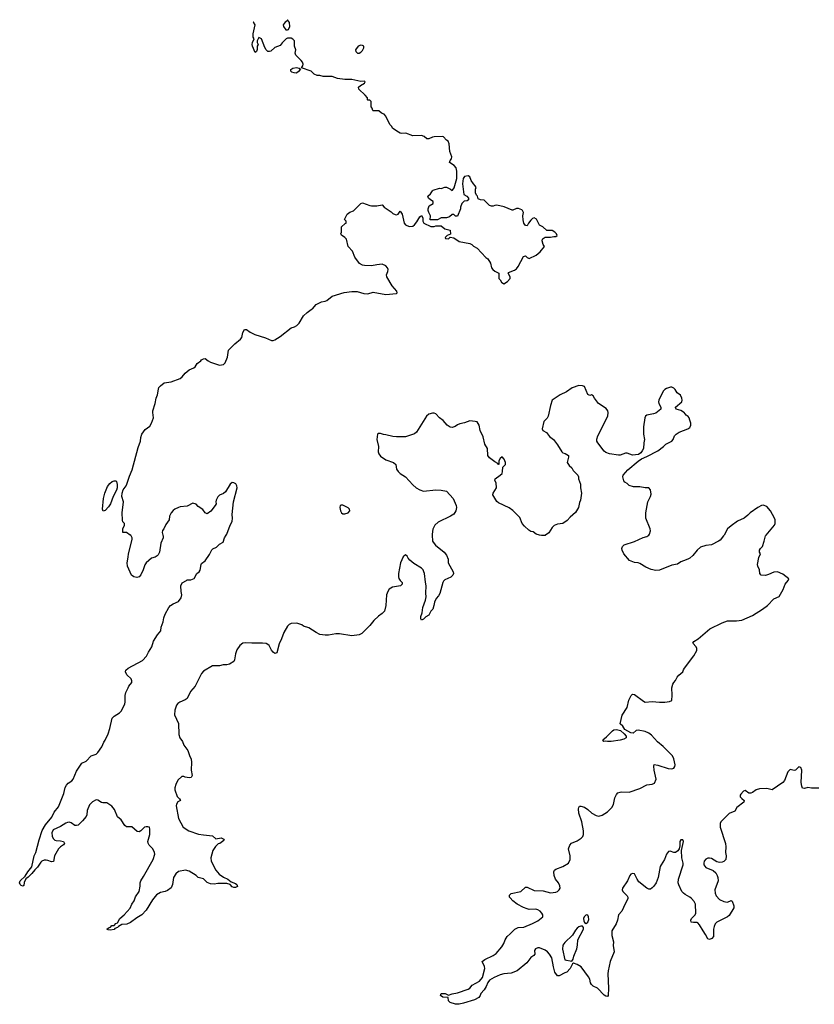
# Model space of a CAD drawing. Header units: inches. Extents: x 2347120 to 2490770, y 707513 to 877705.
# Tile 43 of 132: x 2352575 to 2361461, y 784750 to 795766. Entities that reach past the tile are written whole.
import ezdxf

# ---------------------------------------------------------------- set-up
doc = ezdxf.new("R2010")
doc.units = ezdxf.units.IN
doc.header["$MEASUREMENT"] = 0
for name, color, linetype in [('C3758', 7, 'Continuous'), ('C3759', 7, 'Continuous'), ('C3768', 7, 'Continuous'), ('C3769', 7, 'Continuous')]:
    doc.layers.add(name, color=color, linetype=linetype)

msp = doc.modelspace()

# ---------------------------------------------------------------- linework, layer by layer
at = {"layer": 'C3758', "color": 5, "elevation": 120}
for points in [[(2357189, 790000), (2357193, 789933), (2357199, 789919), (2357225, 789885), (2357321, 789810), (2357350, 789774), (2357366, 789730), (2357368, 789690), (2357424, 789590), (2357427, 789570), (2357419, 789550), (2357396, 789530), (2357330, 789499), (2357315, 789485), (2357308, 789470), (2357275, 789345), (2357260, 789320), (2357231, 789290), (2357213, 789250), (2357208, 789210), (2357194, 789170), (2357172, 789148), (2357150, 789102), (2357116, 789084), (2357090, 789058), (2357070, 789046), (2357063, 789063), (2357061, 789090), (2357078, 789130), (2357085, 789190), (2357114, 789270), (2357122, 789310), (2357117, 789350), (2357121, 789430), (2357112, 789472), (2357104, 789570), (2357096, 789590), (2357087, 789610), (2357070, 789629), (2356982, 789682), (2356939, 789719), (2356921, 789741), (2356910, 789762), (2356890, 789778), (2356865, 789755), (2356833, 789690), (2356811, 789571), (2356811, 789531), (2356815, 789515), (2356830, 789492), (2356854, 789470), (2356854, 789450), (2356834, 789430), (2356745, 789415), (2356706, 789394), (2356691, 789369), (2356677, 789330), (2356671, 789210), (2356655, 789150), (2356630, 789124), (2356588, 789092), (2356535, 789045), (2356490, 788989), (2356400, 788900), (2356370, 788884), (2356290, 788874), (2356150, 788894), (2356110, 788894), (2356030, 788879), (2355990, 788879), (2355930, 788889), (2355890, 788909), (2355810, 788962), (2355750, 788982), (2355730, 788995), (2355675, 789015), (2355610, 789009), (2355590, 788999), (2355570, 788979), (2355528, 788910), (2355503, 788837), (2355478, 788782), (2355450, 788681), (2355430, 788676), (2355410, 788690), (2355392, 788712), (2355364, 788764), (2355350, 788777), (2355330, 788785), (2355291, 788791), (2355170, 788789), (2355105, 788795), (2355070, 788790), (2355036, 788764), (2355003, 788717), (2354989, 788671), (2354978, 788602), (2354970, 788584), (2354923, 788557), (2354890, 788548), (2354850, 788546), (2354810, 788535), (2354730, 788537), (2354630, 788478), (2354608, 788452), (2354537, 788310), (2354486, 788250), (2354450, 788170), (2354425, 788155), (2354366, 788130), (2354345, 788115), (2354330, 788097), (2354310, 788042), (2354308, 787990), (2354351, 787890), (2354354, 787770), (2354368, 787730), (2354395, 787690), (2354411, 787650), (2354456, 787590), (2354473, 787533), (2354492, 787492), (2354498, 787458), (2354494, 787370), (2354503, 787310), (2354493, 787287), (2354470, 787283), (2354426, 787290), (2354410, 787298), (2354390, 787298), (2354343, 787257), (2354323, 787210), (2354311, 787170), (2354311, 787150), (2354336, 787076), (2354363, 787050), (2354374, 787030), (2354345, 787015), (2354328, 786990), (2354326, 786970), (2354350, 786830), (2354405, 786730), (2354466, 786690), (2354575, 786655), (2354630, 786644), (2354730, 786635), (2354770, 786602), (2354830, 786611), (2354857, 786597), (2354862, 786590), (2354857, 786583), (2354812, 786550), (2354796, 786544), (2354766, 786514), (2354734, 786470), (2354714, 786390), (2354716, 786350), (2354770, 786251), (2354807, 786207), (2354854, 786174), (2354902, 786150), (2354941, 786121), (2354990, 786101), (2355005, 786090), (2355010, 786068), (2354990, 786055), (2354970, 786055), (2354950, 786064), (2354929, 786089), (2354890, 786101), (2354790, 786101), (2354750, 786092), (2354710, 786098), (2354673, 786113), (2354630, 786154), (2354570, 786169), (2354549, 786190), (2354470, 786240), (2354430, 786250), (2354350, 786235), (2354321, 786210), (2354296, 786170), (2354284, 786090), (2354270, 786054), (2354230, 786024), (2354202, 786010), (2354150, 785999), (2354105, 785975), (2354060, 785920), (2353990, 785802), (2353941, 785750), (2353884, 785716), (2353814, 785666), (2353772, 785648), (2353717, 785643), (2353679, 785621), (2353670, 785610), (2353641, 785599), (2353630, 785585), (2353590, 785579), (2353563, 785583), (2353549, 785589), (2353570, 785605), (2353589, 785611), (2353606, 785630), (2353630, 785632), (2353650, 785652), (2353670, 785662), (2353694, 785710), (2353744, 785750), (2353810, 785825), (2353829, 785870), (2353854, 785906), (2353870, 785951), (2353910, 786012), (2353924, 786070), (2353922, 786110), (2353929, 786130), (2353961, 786179), (2354067, 786370), (2354085, 786430), (2354084, 786450), (2354063, 786490), (2354025, 786530), (2354012, 786552), (2354009, 786570), (2354032, 786648), (2354032, 786710), (2354028, 786730), (2354010, 786737), (2353990, 786737), (2353972, 786730), (2353930, 786689), (2353910, 786679), (2353890, 786682), (2353830, 786734), (2353770, 786737), (2353750, 786750), (2353710, 786813), (2353668, 786848), (2353634, 786930), (2353605, 786965), (2353550, 787004), (2353505, 787005), (2353490, 787009), (2353450, 787035), (2353430, 787036), (2353390, 787014), (2353357, 786983), (2353330, 786919), (2353326, 786870), (2353319, 786850), (2353279, 786801), (2353230, 786755), (2353210, 786749), (2353192, 786752), (2353150, 786781), (2353130, 786786), (2353110, 786784), (2353090, 786776), (2353030, 786738), (2352950, 786701), (2352933, 786670), (2352939, 786630), (2352950, 786606), (2352968, 786588), (2352983, 786583), (2353030, 786580), (2353067, 786570), (2353077, 786550), (2353066, 786534), (2353031, 786510), (2353011, 786489), (2352966, 786410), (2352953, 786347), (2352930, 786343), (2352890, 786359), (2352870, 786363), (2352850, 786362), (2352822, 786350), (2352810, 786341), (2352775, 786285), (2352744, 786256), (2352710, 786212), (2352670, 786172), (2352645, 786155), (2352626, 786114), (2352620, 786080), (2352611, 786070), (2352590, 786078), (2352580, 786090), (2352575, 786110), (2352582, 786130), (2352638, 786182), (2352667, 786233), (2352711, 786289), (2352739, 786410), (2352755, 786450), (2352793, 786590), (2352827, 786693), (2352864, 786756), (2352935, 786845), (2352961, 786899), (2353010, 786960), (2353068, 787110), (2353085, 787175), (2353097, 787203), (2353117, 787223), (2353160, 787250), (2353173, 787270), (2353210, 787359), (2353270, 787447), (2353317, 787470), (2353375, 787530), (2353430, 787548), (2353450, 787566), (2353494, 787630), (2353516, 787684), (2353530, 787705), (2353564, 787776), (2353584, 787836), (2353610, 787950), (2353630, 787974), (2353692, 788010), (2353710, 788030), (2353733, 788070), (2353751, 788110), (2353756, 788130), (2353755, 788205), (2353762, 788238), (2353789, 788290), (2353794, 788310), (2353829, 788350), (2353829, 788370), (2353822, 788390), (2353775, 788435), (2353758, 788470), (2353762, 788490), (2353788, 788510), (2353950, 788598), (2353995, 788645), (2354016, 788690), (2354053, 788750), (2354070, 788811), (2354115, 788885), (2354152, 788928), (2354159, 788970), (2354181, 789030), (2354188, 789072), (2354204, 789116), (2354244, 789190), (2354261, 789210), (2354290, 789231), (2354350, 789256), (2354382, 789298), (2354387, 789330), (2354381, 789370), (2354379, 789430), (2354393, 789467), (2354442, 789490), (2354450, 789498), (2354490, 789499), (2354525, 789515), (2354555, 789570), (2354582, 789590), (2354593, 789607), (2354604, 789670), (2354610, 789682), (2354650, 789711), (2354698, 789782), (2354724, 789836), (2354734, 789846), (2354775, 789865), (2354810, 789897), (2354850, 789919), (2354866, 789970), (2354885, 790000)], [(2354176, 790000), (2354179, 789990), (2354179, 789970), (2354153, 789910), (2354139, 789810), (2354123, 789777), (2354114, 789766), (2354090, 789754), (2354050, 789742), (2353991, 789689), (2353974, 789666), (2353957, 789610), (2353930, 789555), (2353910, 789534), (2353886, 789526), (2353850, 789534), (2353825, 789550), (2353781, 789650), (2353777, 789690), (2353790, 789754), (2353792, 789790), (2353833, 789950), (2353833, 789970), (2353817, 789997), (2353812, 790000)], [(2358456, 790000), (2358450, 789996), (2358410, 789994), (2358387, 790000)], [(2360000, 789712), (2359970, 789701), (2359930, 789673), (2359870, 789664), (2359730, 789607), (2359690, 789604), (2359636, 789616), (2359579, 789639), (2359510, 789683), (2359490, 789690), (2359450, 789693), (2359395, 789715), (2359333, 789790), (2359313, 789830), (2359309, 789850), (2359317, 789870), (2359335, 789890), (2359450, 789928), (2359546, 789974), (2359590, 789984), (2359610, 789997), (2359612, 790000)], [(2360000, 785994), (2359981, 786010), (2359946, 786086), (2359940, 786110), (2359944, 786150), (2359996, 786310), (2359996, 786330), (2359981, 786390), (2359976, 786470), (2359998, 786570), (2359990, 786591), (2359970, 786591), (2359956, 786570), (2359957, 786523), (2359951, 786490), (2359934, 786466), (2359909, 786449), (2359890, 786449), (2359850, 786462), (2359830, 786458), (2359810, 786429), (2359788, 786370), (2359748, 786310), (2359739, 786290), (2359715, 786170), (2359693, 786110), (2359668, 786072), (2359650, 786053), (2359630, 786039), (2359610, 786039), (2359590, 786049), (2359501, 786121), (2359479, 786150), (2359450, 786208), (2359430, 786215), (2359410, 786204), (2359399, 786190), (2359371, 786130), (2359316, 786050), (2359311, 786030), (2359319, 786010), (2359370, 785963), (2359378, 785950), (2359377, 785930), (2359347, 785873), (2359310, 785790), (2359271, 785749), (2359262, 785690), (2359245, 785650), (2359197, 785570), (2359199, 785519), (2359216, 785450), (2359214, 785406), (2359225, 785335), (2359178, 785230), (2359155, 785125), (2359151, 785090), (2359160, 784930), (2359155, 784850), (2359150, 784838), (2359130, 784839), (2359110, 784853), (2359037, 784930), (2358990, 784953), (2358971, 784970), (2358960, 784990), (2358951, 785031), (2358936, 785056), (2358853, 785170), (2358810, 785196), (2358770, 785209), (2358758, 785202), (2358730, 785150), (2358695, 785110), (2358670, 785101), (2358610, 785067), (2358590, 785070), (2358561, 785110), (2358545, 785170), (2358527, 785270), (2358502, 785310), (2358478, 785338), (2358450, 785357), (2358390, 785382), (2358370, 785383), (2358344, 785370), (2358333, 785350), (2358336, 785310), (2358324, 785296), (2358290, 785273), (2358245, 785215), (2358137, 785123), (2358070, 785097), (2357991, 785091), (2357950, 785080), (2357881, 785050), (2357830, 785018), (2357810, 784993), (2357792, 784948), (2357770, 784913), (2357731, 784870), (2357726, 784850), (2357710, 784824), (2357660, 784800), (2357538, 784762), (2357490, 784752), (2357450, 784750), (2357390, 784770), (2357369, 784790), (2357366, 784826), (2357308, 784830), (2357282, 784850), (2357288, 784870), (2357334, 784870), (2357370, 784852), (2357412, 784868), (2357470, 784878), (2357590, 784920), (2357608, 784932), (2357636, 784964), (2357718, 785010), (2357750, 785051), (2357776, 785150), (2357772, 785172), (2357749, 785230), (2357778, 785250), (2357870, 785295), (2357903, 785317), (2357967, 785393), (2357989, 785430), (2358003, 785470), (2358025, 785510), (2358062, 785538), (2358113, 785590), (2358150, 785608), (2358214, 785614), (2358310, 785652), (2358370, 785684), (2358424, 785730), (2358427, 785750), (2358416, 785770), (2358397, 785790), (2358370, 785805), (2358347, 785813), (2358272, 785812), (2358250, 785816), (2358210, 785832), (2358139, 785870), (2358090, 785909), (2358060, 785940), (2358052, 785950), (2358053, 785970), (2358070, 785990), (2358178, 786010), (2358230, 786059), (2358250, 786061), (2358330, 786024), (2358430, 786018), (2358510, 785997), (2358570, 786003), (2358590, 786011), (2358609, 786030), (2358619, 786050), (2358616, 786076), (2358599, 786110), (2358569, 786150), (2358553, 786190), (2358549, 786230), (2358557, 786250), (2358570, 786263), (2358650, 786293), (2358714, 786330), (2358731, 786370), (2358730, 786410), (2358714, 786490), (2358729, 786530), (2358747, 786553), (2358810, 786578), (2358853, 786607), (2358872, 786628), (2358879, 786650), (2358879, 786690), (2358860, 786790), (2358827, 786890), (2358825, 786935), (2358827, 786953), (2358835, 786965), (2358850, 786968), (2358890, 786955), (2358930, 786930), (2358973, 786890), (2359022, 786862), (2359050, 786855), (2359090, 786866), (2359150, 786905), (2359198, 786950), (2359215, 786985), (2359230, 787059), (2359250, 787097), (2359265, 787115), (2359290, 787125), (2359310, 787127), (2359390, 787122), (2359510, 787163), (2359590, 787206), (2359647, 787213), (2359675, 787225), (2359693, 787270), (2359669, 787369), (2359667, 787413), (2359670, 787431), (2359710, 787425), (2359828, 787388), (2359870, 787383), (2359891, 787390), (2359901, 787410), (2359905, 787430), (2359890, 787495), (2359874, 787530), (2359770, 787634), (2359708, 787688), (2359640, 787760), (2359610, 787782), (2359570, 787803), (2359490, 787818), (2359470, 787815), (2359436, 787784), (2359410, 787786), (2359343, 787823), (2359321, 787861), (2359290, 787889), (2359314, 787986), (2359370, 788070), (2359389, 788151), (2359415, 788205), (2359430, 788219), (2359450, 788216), (2359550, 788142), (2359570, 788132), (2359650, 788137), (2359730, 788129), (2359791, 788129), (2359842, 788138), (2359869, 788150), (2359873, 788210), (2359869, 788290), (2359878, 788330), (2359890, 788351), (2359909, 788371), (2359929, 788410), (2359947, 788433), (2359990, 788471), (2360000, 788491)]]:
    msp.add_lwpolyline(points, dxfattribs=at)
for points in [[(2359149, 787689), (2359130, 787694), (2359109, 787690), (2359095, 787710), (2359137, 787743), (2359203, 787810), (2359219, 787821), (2359250, 787826), (2359294, 787814), (2359337, 787777), (2359357, 787750), (2359356, 787730), (2359330, 787716), (2359290, 787705), (2359190, 787690)], [(2358910, 785751), (2358888, 785730), (2358882, 785710), (2358883, 785683), (2358890, 785665), (2358910, 785655), (2358930, 785667), (2358940, 785700), (2358938, 785730), (2358930, 785746)], [(2358850, 785625), (2358830, 785618), (2358810, 785602), (2358790, 785578), (2358756, 785524), (2358670, 785441), (2358651, 785410), (2358647, 785367), (2358670, 785247), (2358750, 785231), (2358764, 785256), (2358772, 785290), (2358805, 785370), (2358813, 785410), (2358817, 785470), (2358881, 785590), (2358881, 785610), (2358870, 785624)]]:
    msp.add_lwpolyline(points, close=True, dxfattribs=at)
at = {"layer": 'C3759', "color": 5, "elevation": 120}
for points in [[(2353812, 790000), (2353770, 790029), (2353729, 790030), (2353729, 790071), (2353746, 790110), (2353746, 790130), (2353730, 790146), (2353726, 790166), (2353723, 790250), (2353735, 790370), (2353719, 790430), (2353720, 790470), (2353733, 790507), (2353766, 790550), (2353775, 790570), (2353802, 790658), (2353832, 790730), (2353899, 790981), (2353925, 791050), (2353930, 791090), (2353943, 791130), (2353978, 791182), (2354030, 791218), (2354051, 791250), (2354071, 791310), (2354063, 791370), (2354065, 791390), (2354090, 791470), (2354101, 791530), (2354117, 791570), (2354127, 791633), (2354133, 791650), (2354149, 791671), (2354190, 791702), (2354270, 791715), (2354370, 791752), (2354391, 791769), (2354425, 791810), (2354472, 791848), (2354522, 791870), (2354538, 791882), (2354561, 791919), (2354602, 791950), (2354610, 791962), (2354630, 791972), (2354650, 791974), (2354682, 791950), (2354710, 791936), (2354810, 791902), (2354853, 791907), (2354874, 791926), (2354899, 791990), (2354910, 792070), (2354980, 792140), (2355046, 792190), (2355059, 792210), (2355072, 792268), (2355090, 792298), (2355110, 792298), (2355151, 792270), (2355205, 792245), (2355325, 792205), (2355390, 792176), (2355410, 792177), (2355430, 792184), (2355490, 792222), (2355610, 792319), (2355650, 792331), (2355676, 792344), (2355699, 792370), (2355750, 792451), (2355790, 792491), (2355835, 792525), (2355850, 792532), (2355890, 792578), (2355949, 792611), (2355990, 792615), (2356010, 792624), (2356070, 792671), (2356205, 792715), (2356290, 792726), (2356350, 792726), (2356424, 792704), (2356470, 792700), (2356530, 792716), (2356670, 792690), (2356790, 792701), (2356797, 792710), (2356793, 792730), (2356741, 792790), (2356681, 792890), (2356679, 792910), (2356693, 792950), (2356695, 792970), (2356689, 792990), (2356670, 793012), (2356630, 793029), (2356570, 793025), (2356510, 793013), (2356430, 793014), (2356410, 793019), (2356377, 793037), (2356322, 793110), (2356298, 793178), (2356250, 793228), (2356229, 793310), (2356210, 793329), (2356174, 793354), (2356168, 793370), (2356175, 793390), (2356173, 793447), (2356215, 793485), (2356228, 793490), (2356226, 793510), (2356208, 793530), (2356238, 793590), (2356268, 793612), (2356310, 793626), (2356390, 793711), (2356410, 793718), (2356490, 793688), (2356510, 793685), (2356570, 793683), (2356630, 793694), (2356652, 793670), (2356730, 793618), (2356750, 793599), (2356773, 793587), (2356790, 793584), (2356808, 793590), (2356830, 793622), (2356851, 793590), (2356875, 793490), (2356891, 793470), (2356930, 793453), (2356970, 793457), (2356989, 793470), (2357017, 793503), (2357050, 793562), (2357070, 793574), (2357085, 793550), (2357085, 793510), (2357094, 793490), (2357172, 793452), (2357210, 793451), (2357230, 793458), (2357270, 793461), (2357290, 793458), (2357330, 793426), (2357390, 793411), (2357392, 793368), (2357354, 793350), (2357334, 793330), (2357338, 793318), (2357370, 793314), (2357390, 793334), (2357430, 793326), (2357490, 793283), (2357610, 793261), (2357631, 793250), (2357651, 793231), (2357691, 793210), (2357790, 793105), (2357810, 793092), (2357842, 793042), (2357851, 792991), (2357866, 792970), (2357890, 792951), (2357934, 792930), (2357934, 792870), (2357950, 792854), (2357962, 792830), (2357990, 792812), (2358030, 792838), (2358062, 792870), (2358062, 792890), (2358038, 792930), (2358042, 792938), (2358110, 792962), (2358130, 792979), (2358150, 793006), (2358210, 793118), (2358230, 793125), (2358250, 793105), (2358273, 793093), (2358350, 793131), (2358395, 793170), (2358446, 793230), (2358428, 793250), (2358418, 793290), (2358422, 793310), (2358430, 793318), (2358450, 793331), (2358510, 793331), (2358550, 793342), (2358570, 793342), (2358586, 793350), (2358578, 793370), (2358558, 793390), (2358530, 793408), (2358470, 793408), (2358426, 793450), (2358390, 793466), (2358354, 793534), (2358330, 793548), (2358310, 793542), (2358290, 793522), (2358266, 793490), (2358250, 793458), (2358230, 793464), (2358214, 793490), (2358206, 793526), (2358203, 793570), (2358209, 793610), (2358199, 793630), (2358190, 793637), (2358152, 793652), (2358130, 793653), (2358090, 793635), (2358084, 793636), (2357992, 793672), (2357910, 793689), (2357890, 793688), (2357870, 793678), (2357850, 793678), (2357830, 793688), (2357770, 793748), (2357730, 793749), (2357702, 793762), (2357695, 793790), (2357684, 793804), (2357674, 793830), (2357674, 793870), (2357679, 793890), (2357670, 793908), (2357650, 793928), (2357625, 793965), (2357608, 794008), (2357590, 794018), (2357548, 794012), (2357536, 793990), (2357526, 793930), (2357542, 793810), (2357574, 793790), (2357594, 793770), (2357594, 793750), (2357580, 793740), (2357546, 793734), (2357518, 793710), (2357505, 793670), (2357505, 793650), (2357470, 793566), (2357450, 793566), (2357430, 793586), (2357410, 793586), (2357381, 793559), (2357350, 793549), (2357290, 793549), (2357248, 793528), (2357167, 793527), (2357168, 793570), (2357149, 793609), (2357142, 793630), (2357142, 793650), (2357156, 793684), (2357198, 793710), (2357198, 793730), (2357169, 793749), (2357148, 793770), (2357138, 793790), (2357170, 793818), (2357190, 793852), (2357200, 793860), (2357270, 793881), (2357290, 793878), (2357330, 793892), (2357350, 793892), (2357394, 793870), (2357410, 793854), (2357428, 793872), (2357435, 793885), (2357463, 793990), (2357465, 794070), (2357457, 794110), (2357435, 794135), (2357382, 794170), (2357389, 794190), (2357404, 794210), (2357409, 794230), (2357386, 794290), (2357378, 794378), (2357368, 794408), (2357350, 794418), (2357315, 794455), (2357300, 794460), (2357210, 794457), (2357190, 794453), (2357150, 794434), (2357130, 794434), (2357098, 794458), (2357070, 794469), (2356970, 794465), (2356895, 794495), (2356850, 794492), (2356830, 794495), (2356810, 794507), (2356749, 794550), (2356734, 794574), (2356713, 794593), (2356670, 794688), (2356650, 794709), (2356620, 794720), (2356590, 794746), (2356530, 794746), (2356526, 794750), (2356516, 794776), (2356506, 794790), (2356506, 794850), (2356490, 794866), (2356470, 794866), (2356466, 794870), (2356466, 794890), (2356440, 794920), (2356368, 794988), (2356366, 795010), (2356386, 795030), (2356430, 795054), (2356438, 795070), (2356430, 795078), (2356390, 795075), (2356290, 795097), (2356210, 795097), (2356130, 795109), (2356069, 795129), (2355969, 795129), (2355930, 795142), (2355903, 795143), (2355870, 795155), (2355835, 795190), (2355726, 795226), (2355742, 795250), (2355744, 795270), (2355737, 795290), (2355724, 795310), (2355662, 795370), (2355655, 795390), (2355662, 795430), (2355649, 795470), (2355648, 795530), (2355630, 795548), (2355610, 795558), (2355570, 795558), (2355554, 795550), (2355510, 795506), (2355490, 795478), (2355430, 795455), (2355385, 795415), (2355370, 795409), (2355351, 795409), (2355330, 795428), (2355315, 795455), (2355278, 795550), (2355250, 795566), (2355232, 795530), (2355232, 795510), (2355242, 795490), (2355232, 795470), (2355231, 795431), (2355222, 795410), (2355210, 795398), (2355178, 795470), (2355175, 795490), (2355178, 795510), (2355198, 795550), (2355188, 795570), (2355188, 795608), (2355209, 795710), (2355190, 795738), (2355187, 795738)], [(2360000, 791374), (2359970, 791395), (2359918, 791410), (2359910, 791426), (2359910, 791430), (2359979, 791490), (2359983, 791510), (2359979, 791530), (2359966, 791566), (2359929, 791590), (2359905, 791630), (2359890, 791645), (2359870, 791653), (2359853, 791653), (2359810, 791641), (2359790, 791629), (2359772, 791608), (2359722, 791510), (2359719, 791490), (2359723, 791470), (2359745, 791430), (2359745, 791410), (2359690, 791365), (2359665, 791355), (2359590, 791340), (2359575, 791330), (2359565, 791310), (2359550, 791210), (2359553, 791130), (2359562, 791070), (2359554, 791030), (2359550, 790970), (2359538, 790942), (2359521, 790919), (2359497, 790903), (2359430, 790895), (2359370, 790917), (2359350, 790915), (2359290, 790895), (2359270, 790893), (2359170, 790908), (2359130, 790924), (2359110, 790940), (2359041, 791030), (2359031, 791051), (2359031, 791071), (2359042, 791110), (2359153, 791330), (2359157, 791370), (2359151, 791391), (2359135, 791415), (2359048, 791470), (2359003, 791530), (2358990, 791558), (2358970, 791569), (2358950, 791561), (2358930, 791573), (2358890, 791661), (2358870, 791670), (2358830, 791674), (2358753, 791647), (2358690, 791604), (2358621, 791570), (2358531, 791509), (2358510, 791449), (2358487, 791330), (2358473, 791307), (2358436, 791270), (2358417, 791190), (2358425, 791170), (2358467, 791147), (2358501, 791101), (2358544, 791070), (2358591, 791010), (2358638, 790930), (2358650, 790921), (2358674, 790914), (2358711, 790891), (2358711, 790870), (2358698, 790810), (2358719, 790779), (2358751, 790751), (2358764, 790724), (2358816, 790670), (2358823, 790650), (2358823, 790630), (2358848, 790570), (2358848, 790530), (2358858, 790470), (2358847, 790390), (2358836, 790365), (2358824, 790310), (2358790, 790254), (2358730, 790199), (2358699, 790161), (2358650, 790130), (2358590, 790121), (2358554, 790106), (2358530, 790083), (2358494, 790026), (2358456, 790000)], [(2358387, 790000), (2358350, 790009), (2358316, 790036), (2358290, 790041), (2358270, 790053), (2358219, 790099), (2358196, 790130), (2358170, 790198), (2358090, 790275), (2358050, 790304), (2357930, 790359), (2357910, 790375), (2357865, 790450), (2357869, 790470), (2357906, 790530), (2357903, 790583), (2357889, 790610), (2357894, 790630), (2357949, 790670), (2357969, 790690), (2357976, 790710), (2357980, 790760), (2358008, 790790), (2358008, 790810), (2357995, 790850), (2357970, 790875), (2357950, 790858), (2357932, 790830), (2357934, 790790), (2357930, 790788), (2357922, 790802), (2357890, 790818), (2357830, 790864), (2357809, 790890), (2357808, 790970), (2357777, 791017), (2357758, 791098), (2357725, 791170), (2357714, 791230), (2357690, 791266), (2357670, 791272), (2357610, 791277), (2357550, 791256), (2357496, 791244), (2357470, 791232), (2357446, 791214), (2357410, 791203), (2357390, 791208), (2357354, 791230), (2357310, 791281), (2357271, 791311), (2357230, 791355), (2357210, 791365), (2357190, 791365), (2357149, 791351), (2357123, 791330), (2357014, 791150), (2356989, 791131), (2356890, 791100), (2356790, 791098), (2356750, 791102), (2356670, 791122), (2356644, 791124), (2356610, 791137), (2356583, 791137), (2356578, 791130), (2356571, 791070), (2356588, 790990), (2356585, 790930), (2356590, 790910), (2356610, 790882), (2356670, 790842), (2356756, 790810), (2356783, 790790), (2356790, 790738), (2356806, 790710), (2356830, 790688), (2356890, 790650), (2356970, 790560), (2357010, 790528), (2357050, 790504), (2357090, 790490), (2357230, 790504), (2357290, 790502), (2357350, 790491), (2357423, 790410), (2357455, 790330), (2357459, 790310), (2357451, 790270), (2357430, 790235), (2357392, 790210), (2357255, 790145), (2357219, 790110), (2357196, 790064), (2357188, 790010), (2357189, 790000)], [(2359612, 790000), (2359619, 790010), (2359628, 790048), (2359626, 790070), (2359579, 790190), (2359576, 790250), (2359600, 790370), (2359629, 790430), (2359636, 790456), (2359630, 790506), (2359610, 790528), (2359571, 790529), (2359510, 790538), (2359438, 790538), (2359390, 790555), (2359370, 790575), (2359342, 790590), (2359330, 790608), (2359319, 790650), (2359324, 790670), (2359376, 790730), (2359492, 790828), (2359528, 790852), (2359590, 790878), (2359710, 790944), (2359774, 790990), (2359802, 791018), (2359869, 791050), (2359884, 791070), (2359899, 791110), (2359915, 791130), (2359949, 791150), (2360000, 791171)], [(2354885, 790000), (2354891, 790010), (2354928, 790112), (2354950, 790150), (2354955, 790190), (2354950, 790230), (2354966, 790370), (2355007, 790530), (2355005, 790550), (2354992, 790572), (2354970, 790585), (2354951, 790589), (2354930, 790569), (2354877, 790483), (2354854, 790466), (2354810, 790447), (2354790, 790429), (2354771, 790391), (2354767, 790370), (2354771, 790350), (2354761, 790330), (2354711, 790269), (2354670, 790239), (2354650, 790249), (2354625, 790285), (2354570, 790319), (2354550, 790344), (2354510, 790357), (2354450, 790324), (2354370, 790316), (2354352, 790310), (2354310, 790289), (2354290, 790273), (2354270, 790249), (2354251, 790211), (2354247, 790170), (2354210, 790119), (2354189, 790071), (2354171, 790050), (2354167, 790030), (2354176, 790000)]]:
    msp.add_lwpolyline(points, dxfattribs=at)
for points in [[(2355570, 795766), (2355562, 795750), (2355543, 795737), (2355522, 795710), (2355525, 795690), (2355550, 795654), (2355570, 795654), (2355582, 795658), (2355598, 795690), (2355593, 795733)], [(2356390, 795482), (2356362, 795470), (2356332, 795430), (2356334, 795410), (2356353, 795393), (2356370, 795392), (2356390, 795402), (2356410, 795422), (2356424, 795450), (2356422, 795470), (2356410, 795479)], [(2355670, 795169), (2355646, 795170), (2355620, 795180), (2355606, 795190), (2355608, 795210), (2355630, 795223), (2355670, 795231), (2355702, 795222), (2355714, 795214), (2355694, 795186)], [(2353510, 790266), (2353501, 790290), (2353513, 790410), (2353528, 790470), (2353556, 790544), (2353582, 790578), (2353610, 790598), (2353630, 790607), (2353650, 790608), (2353659, 790599), (2353667, 790567), (2353666, 790530), (2353658, 790502), (2353621, 790430), (2353591, 790350), (2353570, 790315), (2353530, 790276)], [(2356170, 790335), (2356161, 790330), (2356154, 790310), (2356164, 790270), (2356174, 790250), (2356190, 790239), (2356210, 790237), (2356250, 790247), (2356269, 790270), (2356263, 790290), (2356250, 790305), (2356190, 790335)]]:
    msp.add_lwpolyline(points, close=True, dxfattribs=at)
at = {"layer": 'C3768', "color": 5, "elevation": 120}
for points in [[(2360000, 788491), (2360010, 788510), (2360113, 788650), (2360148, 788710), (2360149, 788730), (2360142, 788750), (2360102, 788790), (2360115, 788810), (2360161, 788839), (2360293, 788950), (2360430, 789016), (2360490, 789040), (2360590, 789039), (2360650, 789048), (2360770, 789098), (2360884, 789170), (2360939, 789210), (2361010, 789285), (2361070, 789312), (2361115, 789390), (2361135, 789450), (2361169, 789490), (2361178, 789510), (2361110, 789563), (2361050, 789589), (2361010, 789586), (2360950, 789557), (2360914, 789546), (2360869, 789550), (2360853, 789570), (2360849, 789610), (2360829, 789650), (2360828, 789670), (2360842, 789750), (2360858, 789790), (2360849, 789810), (2360849, 789830), (2360858, 789850), (2360882, 789870), (2360902, 789930), (2360914, 789990), (2360922, 790000)], [(2360452, 790000), (2360447, 789990), (2360410, 789944), (2360391, 789930), (2360311, 789889), (2360250, 789883), (2360190, 789863), (2360151, 789830), (2360103, 789770), (2360070, 789743), (2360049, 789729), (2360000, 789712)], [(2361511, 787169), (2361430, 787169), (2361390, 787176), (2361350, 787164), (2361330, 787169), (2361321, 787190), (2361315, 787230), (2361321, 787370), (2361310, 787398), (2361290, 787408), (2361251, 787369), (2361235, 787365), (2361190, 787375), (2361167, 787350), (2361130, 787255), (2361111, 787230), (2360990, 787150), (2360930, 787166), (2360850, 787161), (2360810, 787149), (2360770, 787121), (2360750, 787112), (2360730, 787112), (2360690, 787141), (2360670, 787134), (2360639, 787101), (2360633, 787090), (2360633, 787070), (2360650, 787051), (2360678, 787030), (2360674, 787010), (2360595, 786950), (2360571, 786910), (2360510, 786883), (2360490, 786867), (2360416, 786790), (2360407, 786773), (2360407, 786730), (2360470, 786550), (2360473, 786510), (2360469, 786450), (2360477, 786410), (2360471, 786370), (2360450, 786349), (2360430, 786341), (2360403, 786337), (2360370, 786345), (2360310, 786380), (2360290, 786385), (2360270, 786383), (2360248, 786372), (2360231, 786350), (2360225, 786330), (2360227, 786310), (2360250, 786282), (2360330, 786248), (2360359, 786219), (2360376, 786190), (2360383, 786170), (2360386, 786130), (2360350, 786030), (2360352, 785992), (2360365, 785965), (2360403, 785923), (2360450, 785899), (2360486, 785894), (2360517, 785903), (2360530, 785911), (2360544, 785904), (2360563, 785850), (2360563, 785830), (2360510, 785744), (2360490, 785729), (2360370, 785670), (2360354, 785650), (2360340, 785620), (2360333, 785590), (2360333, 785507), (2360315, 785485), (2360290, 785474), (2360270, 785482), (2360246, 785530), (2360217, 785570), (2360178, 785638), (2360159, 785660), (2360150, 785665), (2360110, 785664), (2360085, 785670), (2360081, 785690), (2360089, 785710), (2360129, 785750), (2360136, 785770), (2360134, 785870), (2360119, 785899), (2360090, 785933), (2360069, 785950), (2360018, 785978), (2360000, 785994)]]:
    msp.add_lwpolyline(points, dxfattribs=at)
at = {"layer": 'C3769', "color": 5, "elevation": 120}
for points in [[(2360000, 791171), (2360046, 791190), (2360070, 791205), (2360075, 791210), (2360079, 791230), (2360079, 791250), (2360070, 791286), (2360062, 791310), (2360050, 791328), (2360030, 791342), (2360005, 791370), (2360000, 791374)], [(2360922, 790000), (2361015, 790110), (2361022, 790130), (2361022, 790170), (2361015, 790190), (2360970, 790270), (2360930, 790319), (2360890, 790334), (2360870, 790329), (2360830, 790307), (2360746, 790250), (2360719, 790221), (2360678, 790190), (2360603, 790157), (2360530, 790104), (2360490, 790069), (2360452, 790000)]]:
    msp.add_lwpolyline(points, dxfattribs=at)

doc.saveas('drawing.dxf')
